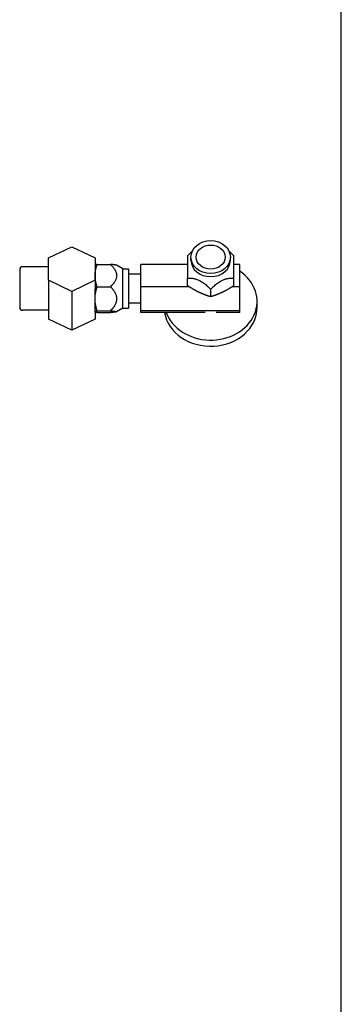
# Model space of a CAD drawing. Header units: inches. Extents: x 24 to 1128, y -94 to 748.
# Tile 108 of 256: x 490.45 to 493.92, y 202.09 to 212.68. Entities that reach past the tile are written whole.
import ezdxf

# ---------------------------------------------------------------- set-up
doc = ezdxf.new("R2010")
doc.units = ezdxf.units.IN
doc.header["$LTSCALE"] = 32
doc.header["$MEASUREMENT"] = 0
doc.layers.add('Visible (ANSI)', color=7, linetype='Continuous', lineweight=30)

msp = doc.modelspace()

# ---------------------------------------------------------------- linework, layer by layer
at = {"layer": 'Visible (ANSI)'}
for p, q in [((493.91529, 150.38487), (493.91529, 292.25037)), ((490.76229, 210.11876), (491.01229, 210.23877)), ((491.01229, 210.23877), (491.26229, 210.11876)), ((490.76229, 209.87873), (490.76229, 210.11876)), ((491.26229, 210.11876), (491.26229, 209.87873)), ((492.29529, 210.09482), (492.29529, 210.12874)), ((492.72029, 210.09482), (492.72029, 210.12874)), ((490.45029, 209.99291), (490.45029, 209.58791)), ((490.76229, 210.02491), (490.48229, 210.02491)), ((491.26229, 210.04041), (491.2626, 210.04094)), ((491.28462, 210.04931), (491.42829, 210.04931)), ((491.56023, 210.00291), (491.49435, 210.04094)), ((491.56023, 210.00291), (491.62129, 210.00291)), ((491.56023, 209.57791), (491.56023, 210.00291)), ((491.62129, 210.00291), (491.62129, 209.57791)), ((492.25779, 210.04931), (491.75729, 210.04931)), ((491.75729, 209.80929), (491.75729, 210.04931)), ((492.82029, 210.04931), (492.75779, 210.04931)), ((492.82029, 209.80929), (492.82029, 210.04931)), ((490.76229, 209.87873), (490.76229, 209.77307)), ((491.01229, 209.75872), (490.76229, 209.87873)), ((491.26229, 209.87873), (491.01229, 209.75872)), ((491.26229, 209.87873), (491.26229, 209.7838)), ((491.75729, 209.94641), (491.62129, 209.94641)), ((492.25779, 209.82169), (492.25779, 209.90151)), ((492.75779, 209.82169), (492.75779, 209.90151)), ((490.76229, 209.77307), (490.76229, 209.55591)), ((491.01229, 209.75872), (491.01229, 209.34205)), ((491.26229, 209.67983), (491.26229, 209.7838)), ((491.28462, 209.80929), (491.42829, 209.80929)), ((492.27675, 209.80929), (491.75729, 209.80929)), ((491.75729, 209.55038), (491.75729, 209.80929)), ((492.50779, 209.70168), (492.50779, 209.78149)), ((492.82029, 209.80929), (492.73883, 209.80929)), ((492.82029, 209.55038), (492.82029, 209.80929)), ((491.26229, 209.54094), (491.26229, 209.67983)), ((493.00779, 209.58507), (493.00779, 209.65152)), ((490.76229, 209.55591), (490.48229, 209.55591)), ((490.76229, 209.55591), (490.76229, 209.46206)), ((491.28462, 209.55038), (491.42829, 209.55038)), ((491.56023, 209.57791), (491.49435, 209.53987)), ((491.56023, 209.57791), (491.62129, 209.57791)), ((491.75729, 209.63441), (491.62129, 209.63441)), ((492.82029, 209.55038), (491.75729, 209.55038)), ((491.75729, 209.53151), (491.75729, 209.55038)), ((492.82029, 209.53151), (492.82029, 209.55038)), ((491.01229, 209.34205), (490.76229, 209.46206)), ((491.26229, 209.46206), (491.01229, 209.34205)), ((491.26229, 209.54041), (491.26229, 209.54094)), ((491.26229, 209.54041), (491.2626, 209.53987)), ((491.26229, 209.54041), (491.26229, 209.46206)), ((491.28462, 209.53151), (491.42829, 209.53151)), ((492.44795, 209.53151), (491.75729, 209.53151)), ((492.82029, 209.53151), (492.56763, 209.53151))]:
    msp.add_line(p, q, dxfattribs=at)
for centre, start, end in [((490.48229, 209.99291), 90, 180), ((490.48229, 209.58791), 180, 270)]:
    msp.add_arc(centre, 0.032, start, end, dxfattribs=at)
for major_axis in [(0.2125, 0), (0.15607, 0)]:
    msp.add_ellipse((492.50779, 210.12874), major_axis=major_axis, ratio=0.83147674, dxfattribs=at)
for centre, major_axis, start_param, end_param in [((492.50779, 210.09482), (-0.2125, 0), 0, 3.14159265), ((492.50779, 209.65152), (0.5, 0), 3.43443543, 7.1788501), ((492.50779, 209.58507), (0.5, 0), 3.27080314, 6.28318531)]:
    msp.add_ellipse(centre, major_axis=major_axis, ratio=0.83147674, start_param=start_param, end_param=end_param, dxfattribs=at)
for points, weights in [([(492.30798, 210.18889), (492.28398, 210.16866), (492.25779, 210.14153)], [1.04698048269, 1.02888263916, 1]), ([(492.75779, 210.14153), (492.7316, 210.16866), (492.7076, 210.18889)], [1, 1.02888263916, 1.04698048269]), ([(492.25779, 210.14153), (492.25779, 210.09097), (492.25779, 209.90151)], [1, 1.15470053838, 1]), ([(492.75779, 209.90151), (492.75779, 210.09097), (492.75779, 210.14153)], [1, 1.15470053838, 1]), ([(491.26229, 209.9293), (491.26229, 209.985), (491.28462, 210.04931)], [1, 1.0379548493, 1]), ([(491.28462, 210.04931), (491.26485, 210.04483), (491.2626, 210.04094)], [1, 1.03346812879, 1.00791267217]), ([(491.49435, 210.04094), (491.48762, 210.04483), (491.42829, 210.04931)], [1.07619614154, 1.06790187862, 1]), ([(491.42829, 210.04931), (491.55329, 209.9293), (491.42829, 209.80929)], [1, 1.15470053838, 1]), ([(491.28462, 209.80929), (491.26229, 209.8736), (491.26229, 209.9293)], [1, 1.0379548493, 1]), ([(492.25779, 209.90151), (492.38279, 209.91095), (492.50779, 209.78149)], [1, 1.15470053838, 1]), ([(492.50779, 209.78149), (492.63279, 209.91095), (492.75779, 209.90151)], [1, 1.15470053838, 1]), ([(491.26229, 209.67983), (491.26229, 209.73991), (491.28462, 209.80929)], [1, 1.0379548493, 1]), ([(491.42829, 209.80929), (491.55329, 209.67983), (491.42829, 209.55038)], [1, 1.15470053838, 1]), ([(492.38279, 209.74928), (492.32478, 209.77713), (492.25779, 209.82169)], [1, 1.0379548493, 1]), ([(492.75779, 209.82169), (492.6908, 209.77713), (492.63279, 209.74928)], [1, 1.0379548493, 1]), ([(491.28462, 209.55038), (491.26229, 209.61975), (491.26229, 209.67983)], [1, 1.0379548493, 1]), ([(492.50779, 209.70168), (492.4408, 209.72143), (492.38279, 209.74928)], [1, 1.0379548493, 1]), ([(492.63279, 209.74928), (492.57478, 209.72143), (492.50779, 209.70168)], [1, 1.0379548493, 1]), ([(491.26229, 209.54094), (491.26229, 209.54532), (491.28462, 209.55038)], [1, 1.0379548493, 1]), ([(491.42829, 209.55038), (491.55329, 209.54094), (491.42829, 209.53151)], [1, 1.15470053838, 1]), ([(491.28462, 209.53151), (491.26229, 209.53656), (491.26229, 209.54094)], [1, 1.0379548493, 1])]:
    msp.add_rational_spline(points, weights, degree=2, dxfattribs=at)

doc.saveas('drawing.dxf')
